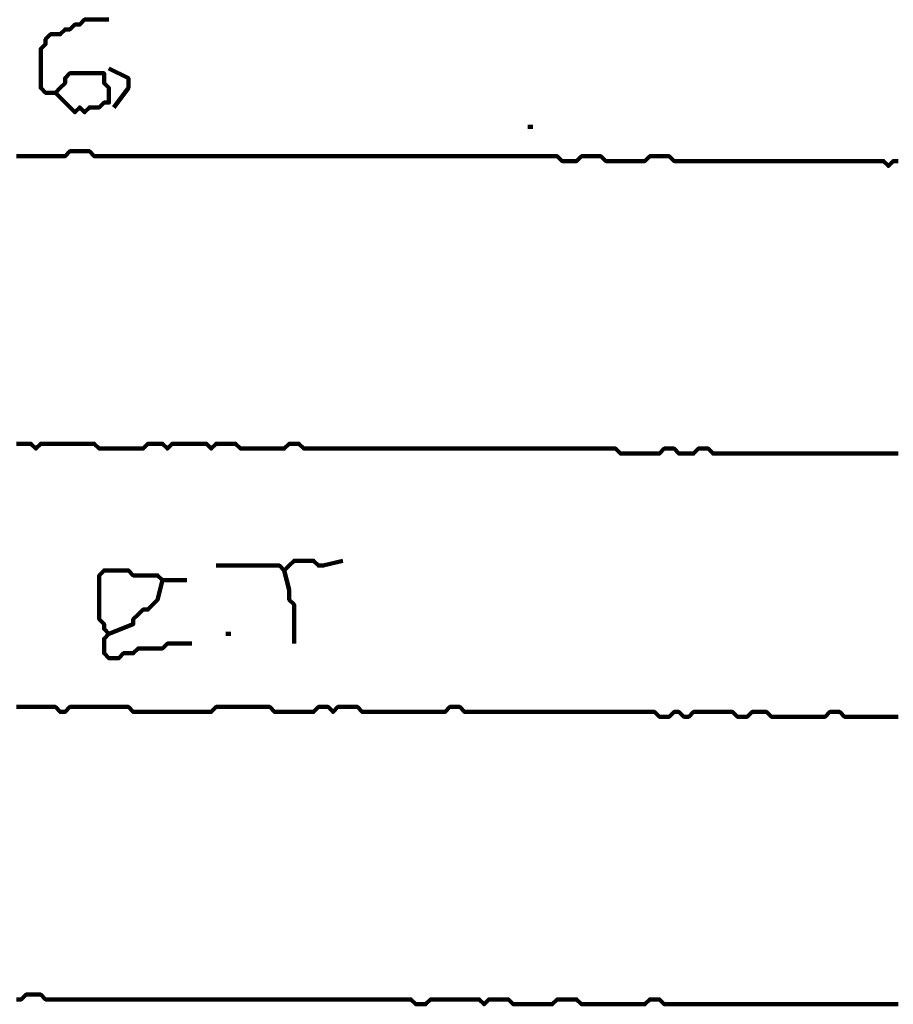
# Model space of a CAD drawing. Header units: metres. Extents: x 1959 to 4131, y 3282 to 4313.
# Tile 109 of 256: x 2382.34 to 2384, y 4290.33 to 4292.19. Entities that reach past the tile are written whole.
import ezdxf

# ---------------------------------------------------------------- set-up
doc = ezdxf.new("R2010")
doc.units = ezdxf.units.M
doc.layers.add('P', color=250, linetype='Continuous', lineweight=100)

msp = doc.modelspace()

# ---------------------------------------------------------------- linework, layer by layer
at = {"layer": 'P', "color": 0, "linetype": 'Continuous'}
for points in [[(2382.4108, 4292.0548), (2382.4477, 4292.0179), (2382.4569, 4292.0271), (2382.4662, 4292.0179), (2382.4754, 4292.0271), (2382.4846, 4292.0271), (2382.4939, 4292.0271), (2382.5031, 4292.0363), (2382.5123, 4292.0363), (2382.5123, 4292.0456), (2382.5123, 4292.0548), (2382.5123, 4292.064), (2382.5031, 4292.0733), (2382.5031, 4292.0825), (2382.5031, 4292.0917), (2382.4939, 4292.0917), (2382.4846, 4292.0917), (2382.4754, 4292.0917), (2382.4662, 4292.0917), (2382.4569, 4292.0917), (2382.4477, 4292.0917), (2382.4385, 4292.0917), (2382.4292, 4292.0825), (2382.4292, 4292.0733), (2382.42, 4292.064), (2382.4108, 4292.0548), (2382.4016, 4292.0548), (2382.3923, 4292.0548), (2382.3831, 4292.064), (2382.3831, 4292.0733), (2382.3831, 4292.0825), (2382.3831, 4292.0917), (2382.3831, 4292.1009), (2382.3831, 4292.1102), (2382.3831, 4292.1194), (2382.3831, 4292.1286), (2382.3831, 4292.1379), (2382.3923, 4292.1471), (2382.3923, 4292.1563), (2382.4016, 4292.1656), (2382.4108, 4292.1656), (2382.42, 4292.1656), (2382.4292, 4292.1748), (2382.4385, 4292.1748), (2382.4477, 4292.184), (2382.4569, 4292.184), (2382.4662, 4292.1933), (2382.4754, 4292.1933), (2382.5123, 4292.1933)], [(2382.5123, 4292.1009), (2382.5492, 4292.0825), (2382.5492, 4292.0733), (2382.5492, 4292.064), (2382.5216, 4292.0271)], [(2383.3062, 4291.9902), (2383.3154, 4291.9902)], [(2382.3369, 4291.9348), (2382.3462, 4291.9348), (2382.3554, 4291.9348), (2382.3646, 4291.9348), (2382.3739, 4291.9348), (2382.3831, 4291.9348), (2382.3923, 4291.9348), (2382.4016, 4291.9348), (2382.4108, 4291.9348), (2382.42, 4291.9348), (2382.4292, 4291.9348), (2382.4385, 4291.944), (2382.4477, 4291.944), (2382.4569, 4291.944), (2382.4662, 4291.944), (2382.4754, 4291.944), (2382.4846, 4291.9348), (2382.4939, 4291.9348), (2382.5031, 4291.9348), (2382.5123, 4291.9348), (2382.5216, 4291.9348), (2382.5308, 4291.9348), (2382.54, 4291.9348), (2382.5492, 4291.9348), (2382.5585, 4291.9348), (2382.5677, 4291.9348), (2382.5769, 4291.9348), (2382.5862, 4291.9348), (2382.5954, 4291.9348), (2382.6046, 4291.9348), (2382.6139, 4291.9348), (2382.6231, 4291.9348), (2382.6323, 4291.9348), (2382.6416, 4291.9348), (2382.6508, 4291.9348), (2382.66, 4291.9348), (2382.6692, 4291.9348), (2382.6785, 4291.9348), (2382.6877, 4291.9348), (2382.6969, 4291.9348), (2382.7062, 4291.9348), (2382.7154, 4291.9348), (2382.7246, 4291.9348), (2382.7339, 4291.9348), (2382.7431, 4291.9348), (2382.7523, 4291.9348), (2382.7616, 4291.9348), (2382.7708, 4291.9348), (2382.78, 4291.9348), (2382.7892, 4291.9348), (2382.7985, 4291.9348), (2382.8077, 4291.9348), (2382.8169, 4291.9348), (2382.8262, 4291.9348), (2382.8354, 4291.9348), (2382.8446, 4291.9348), (2382.8539, 4291.9348), (2382.8631, 4291.9348), (2382.8723, 4291.9348), (2382.8816, 4291.9348), (2382.8908, 4291.9348), (2382.9, 4291.9348), (2382.9092, 4291.9348), (2382.9185, 4291.9348), (2382.9277, 4291.9348), (2382.9369, 4291.9348), (2382.9462, 4291.9348), (2382.9554, 4291.9348), (2382.9646, 4291.9348), (2382.9739, 4291.9348), (2382.9831, 4291.9348), (2382.9923, 4291.9348), (2383.0016, 4291.9348), (2383.0108, 4291.9348), (2383.02, 4291.9348), (2383.0292, 4291.9348), (2383.0385, 4291.9348), (2383.0477, 4291.9348), (2383.0569, 4291.9348), (2383.0662, 4291.9348), (2383.0754, 4291.9348), (2383.0846, 4291.9348), (2383.0939, 4291.9348), (2383.1031, 4291.9348), (2383.1123, 4291.9348), (2383.1216, 4291.9348), (2383.1308, 4291.9348), (2383.14, 4291.9348), (2383.1492, 4291.9348), (2383.1585, 4291.9348), (2383.1677, 4291.9348), (2383.1769, 4291.9348), (2383.1862, 4291.9348), (2383.1954, 4291.9348), (2383.2046, 4291.9348), (2383.2139, 4291.9348), (2383.2231, 4291.9348), (2383.2323, 4291.9348), (2383.2416, 4291.9348), (2383.2508, 4291.9348), (2383.26, 4291.9348), (2383.2692, 4291.9348), (2383.2785, 4291.9348), (2383.2877, 4291.9348), (2383.2969, 4291.9348), (2383.3062, 4291.9348), (2383.3154, 4291.9348), (2383.3246, 4291.9348), (2383.3339, 4291.9348), (2383.3431, 4291.9348), (2383.3523, 4291.9348), (2383.3616, 4291.9348), (2383.3708, 4291.9256), (2383.38, 4291.9256), (2383.3892, 4291.9256), (2383.3985, 4291.9256), (2383.4077, 4291.9348), (2383.4169, 4291.9348), (2383.4262, 4291.9348), (2383.4354, 4291.9348), (2383.4446, 4291.9348), (2383.4539, 4291.9256), (2383.4631, 4291.9256), (2383.4723, 4291.9256), (2383.4816, 4291.9256), (2383.4908, 4291.9256), (2383.5, 4291.9256), (2383.5092, 4291.9256), (2383.5185, 4291.9256), (2383.5277, 4291.9256), (2383.5369, 4291.9348), (2383.5462, 4291.9348), (2383.5554, 4291.9348), (2383.5646, 4291.9348), (2383.5739, 4291.9348), (2383.5831, 4291.9256), (2383.5923, 4291.9256), (2383.6016, 4291.9256), (2383.6108, 4291.9256), (2383.62, 4291.9256), (2383.6292, 4291.9256), (2383.6385, 4291.9256), (2383.6477, 4291.9256), (2383.6569, 4291.9256), (2383.6662, 4291.9256), (2383.6754, 4291.9256), (2383.6846, 4291.9256), (2383.6939, 4291.9256), (2383.7031, 4291.9256), (2383.7123, 4291.9256), (2383.7216, 4291.9256), (2383.7308, 4291.9256), (2383.74, 4291.9256), (2383.7492, 4291.9256), (2383.7585, 4291.9256), (2383.7677, 4291.9256), (2383.7769, 4291.9256), (2383.7862, 4291.9256), (2383.7954, 4291.9256), (2383.8046, 4291.9256), (2383.8139, 4291.9256), (2383.8231, 4291.9256), (2383.8323, 4291.9256), (2383.8416, 4291.9256), (2383.8508, 4291.9256), (2383.86, 4291.9256), (2383.8692, 4291.9256), (2383.8785, 4291.9256), (2383.8877, 4291.9256), (2383.8969, 4291.9256), (2383.9062, 4291.9256), (2383.9154, 4291.9256), (2383.9246, 4291.9256), (2383.9339, 4291.9256), (2383.9431, 4291.9256), (2383.9523, 4291.9256), (2383.9616, 4291.9256), (2383.9708, 4291.9256), (2383.98, 4291.9256), (2383.9892, 4291.9163), (2383.9985, 4291.9256), (2384.0077, 4291.9256)], [(2382.3369, 4291.3902), (2382.3462, 4291.3902), (2382.3554, 4291.3902), (2382.3646, 4291.3902), (2382.3739, 4291.3809), (2382.3831, 4291.3902), (2382.3923, 4291.3902), (2382.4016, 4291.3902), (2382.4108, 4291.3902), (2382.42, 4291.3902), (2382.4292, 4291.3902), (2382.4385, 4291.3902), (2382.4477, 4291.3902), (2382.4569, 4291.3902), (2382.4662, 4291.3902), (2382.4754, 4291.3902), (2382.4846, 4291.3902), (2382.4939, 4291.3809), (2382.5031, 4291.3809), (2382.5123, 4291.3809), (2382.5216, 4291.3809), (2382.5308, 4291.3809), (2382.54, 4291.3809), (2382.5492, 4291.3809), (2382.5585, 4291.3809), (2382.5677, 4291.3809), (2382.5769, 4291.3809), (2382.5862, 4291.3902), (2382.5954, 4291.3902), (2382.6046, 4291.3902), (2382.6139, 4291.3902), (2382.6231, 4291.3809), (2382.6323, 4291.3902), (2382.6416, 4291.3902), (2382.6508, 4291.3902), (2382.66, 4291.3902), (2382.6692, 4291.3902), (2382.6785, 4291.3902), (2382.6877, 4291.3902), (2382.6969, 4291.3902), (2382.7062, 4291.3809), (2382.7154, 4291.3902), (2382.7246, 4291.3902), (2382.7339, 4291.3902), (2382.7431, 4291.3902), (2382.7523, 4291.3902), (2382.7616, 4291.3809), (2382.7708, 4291.3809), (2382.78, 4291.3809), (2382.7892, 4291.3809), (2382.7985, 4291.3809), (2382.8077, 4291.3809), (2382.8169, 4291.3809), (2382.8262, 4291.3809), (2382.8354, 4291.3809), (2382.8446, 4291.3809), (2382.8539, 4291.3902), (2382.8631, 4291.3902), (2382.8723, 4291.3902), (2382.8816, 4291.3809), (2382.8908, 4291.3809), (2382.9, 4291.3809), (2382.9092, 4291.3809), (2382.9185, 4291.3809), (2382.9277, 4291.3809), (2382.9369, 4291.3809), (2382.9462, 4291.3809), (2382.9554, 4291.3809), (2382.9646, 4291.3809), (2382.9739, 4291.3809), (2382.9831, 4291.3809), (2382.9923, 4291.3809), (2383.0016, 4291.3809), (2383.0108, 4291.3809), (2383.02, 4291.3809), (2383.0292, 4291.3809), (2383.0385, 4291.3809), (2383.0477, 4291.3809), (2383.0569, 4291.3809), (2383.0662, 4291.3809), (2383.0754, 4291.3809), (2383.0846, 4291.3809), (2383.0939, 4291.3809), (2383.1031, 4291.3809), (2383.1123, 4291.3809), (2383.1216, 4291.3809), (2383.1308, 4291.3809), (2383.14, 4291.3809), (2383.1492, 4291.3809), (2383.1585, 4291.3809), (2383.1677, 4291.3809), (2383.1769, 4291.3809), (2383.1862, 4291.3809), (2383.1954, 4291.3809), (2383.2046, 4291.3809), (2383.2139, 4291.3809), (2383.2231, 4291.3809), (2383.2323, 4291.3809), (2383.2416, 4291.3809), (2383.2508, 4291.3809), (2383.26, 4291.3809), (2383.2692, 4291.3809), (2383.2785, 4291.3809), (2383.2877, 4291.3809), (2383.2969, 4291.3809), (2383.3062, 4291.3809), (2383.3154, 4291.3809), (2383.3246, 4291.3809), (2383.3339, 4291.3809), (2383.3431, 4291.3809), (2383.3523, 4291.3809), (2383.3616, 4291.3809), (2383.3708, 4291.3809), (2383.38, 4291.3809), (2383.3892, 4291.3809), (2383.3985, 4291.3809), (2383.4077, 4291.3809), (2383.4169, 4291.3809), (2383.4262, 4291.3809), (2383.4354, 4291.3809), (2383.4446, 4291.3809), (2383.4539, 4291.3809), (2383.4631, 4291.3809), (2383.4723, 4291.3809), (2383.4816, 4291.3717), (2383.4908, 4291.3717), (2383.5, 4291.3717), (2383.5092, 4291.3717), (2383.5185, 4291.3717), (2383.5277, 4291.3717), (2383.5369, 4291.3717), (2383.5462, 4291.3717), (2383.5554, 4291.3717), (2383.5646, 4291.3809), (2383.5739, 4291.3809), (2383.5831, 4291.3809), (2383.5923, 4291.3717), (2383.6016, 4291.3717), (2383.6108, 4291.3717), (2383.62, 4291.3717), (2383.6292, 4291.3809), (2383.6385, 4291.3809), (2383.6477, 4291.3809), (2383.6569, 4291.3717), (2383.6662, 4291.3717), (2383.6754, 4291.3717), (2383.6846, 4291.3717), (2383.6939, 4291.3717), (2383.7031, 4291.3717), (2383.7123, 4291.3717), (2383.7216, 4291.3717), (2383.7308, 4291.3717), (2383.74, 4291.3717), (2383.7492, 4291.3717), (2383.7585, 4291.3717), (2383.7677, 4291.3717), (2383.7769, 4291.3717), (2383.7862, 4291.3717), (2383.7954, 4291.3717), (2383.8046, 4291.3717), (2383.8139, 4291.3717), (2383.8231, 4291.3717), (2383.8323, 4291.3717), (2383.8416, 4291.3717), (2383.8508, 4291.3717), (2383.86, 4291.3717), (2383.8692, 4291.3717), (2383.8785, 4291.3717), (2383.8877, 4291.3717), (2383.8969, 4291.3717), (2383.9062, 4291.3717), (2383.9154, 4291.3717), (2383.9246, 4291.3717), (2383.9339, 4291.3717), (2383.9431, 4291.3717), (2383.9523, 4291.3717), (2383.9616, 4291.3717), (2383.9708, 4291.3717), (2383.98, 4291.3717), (2383.9892, 4291.3717), (2383.9985, 4291.3717), (2384.0077, 4291.3717)], [(2382.7154, 4291.1594), (2382.7523, 4291.1594), (2382.7616, 4291.1594), (2382.7708, 4291.1594), (2382.78, 4291.1594), (2382.7892, 4291.1594), (2382.7985, 4291.1594), (2382.8077, 4291.1594), (2382.8169, 4291.1594), (2382.8262, 4291.1594), (2382.8354, 4291.1594), (2382.8446, 4291.1502), (2382.8539, 4291.1594), (2382.8631, 4291.1686), (2382.8723, 4291.1686), (2382.8816, 4291.1686), (2382.8908, 4291.1686), (2382.9, 4291.1686), (2382.9092, 4291.1594), (2382.9185, 4291.1594), (2382.9554, 4291.1686)], [(2382.6692, 4291.0117), (2382.6323, 4291.0117), (2382.6231, 4291.0117), (2382.6139, 4291.0025), (2382.6046, 4291.0025), (2382.5954, 4291.0025), (2382.5862, 4291.0025), (2382.5769, 4291.0025), (2382.5677, 4291.0025), (2382.5585, 4290.9933), (2382.5492, 4290.9933), (2382.54, 4290.9933), (2382.5308, 4290.984), (2382.5216, 4290.984), (2382.5123, 4290.984), (2382.5031, 4290.9933), (2382.5031, 4291.0025), (2382.5031, 4291.0117), (2382.5031, 4291.0209), (2382.5123, 4291.0302), (2382.5031, 4291.0394), (2382.5031, 4291.0486), (2382.4939, 4291.0579), (2382.4939, 4291.0671), (2382.4939, 4291.0763), (2382.4939, 4291.0856), (2382.4939, 4291.0948), (2382.4939, 4291.104), (2382.4939, 4291.1133), (2382.4939, 4291.1225), (2382.4939, 4291.1317), (2382.4939, 4291.1409), (2382.5031, 4291.1502), (2382.5123, 4291.1502), (2382.5216, 4291.1502), (2382.5308, 4291.1502), (2382.54, 4291.1502), (2382.5492, 4291.1502), (2382.5585, 4291.1409), (2382.5677, 4291.1409), (2382.5769, 4291.1409), (2382.5862, 4291.1409), (2382.5954, 4291.1409), (2382.6046, 4291.1409), (2382.6139, 4291.1317), (2382.6231, 4291.1317), (2382.6323, 4291.1317), (2382.6416, 4291.1317), (2382.66, 4291.1317)], [(2382.8446, 4291.1502), (2382.8539, 4291.1133), (2382.8539, 4291.104), (2382.8539, 4291.0948), (2382.8631, 4291.0856), (2382.8631, 4291.0763), (2382.8631, 4291.0671), (2382.8631, 4291.0579), (2382.8631, 4291.0117)], [(2382.6139, 4291.1317), (2382.6046, 4291.0948), (2382.5954, 4291.0856), (2382.5862, 4291.0763), (2382.5769, 4291.0763), (2382.5677, 4291.0671), (2382.5585, 4291.0579), (2382.5585, 4291.0486), (2382.5123, 4291.0302)], [(2382.7339, 4291.0302), (2382.7431, 4291.0302)], [(2384.0077, 4290.8733), (2383.9985, 4290.8733), (2383.9892, 4290.8733), (2383.98, 4290.8733), (2383.9708, 4290.8733), (2383.9616, 4290.8733), (2383.9523, 4290.8733), (2383.9431, 4290.8733), (2383.9339, 4290.8733), (2383.9246, 4290.8733), (2383.9154, 4290.8733), (2383.9062, 4290.8733), (2383.8969, 4290.8825), (2383.8877, 4290.8825), (2383.8785, 4290.8825), (2383.8692, 4290.8733), (2383.86, 4290.8733), (2383.8508, 4290.8733), (2383.8416, 4290.8733), (2383.8323, 4290.8733), (2383.8231, 4290.8733), (2383.8139, 4290.8733), (2383.8046, 4290.8733), (2383.7954, 4290.8733), (2383.7862, 4290.8733), (2383.7769, 4290.8733), (2383.7677, 4290.8733), (2383.7585, 4290.8825), (2383.7492, 4290.8825), (2383.74, 4290.8825), (2383.7308, 4290.8825), (2383.7216, 4290.8733), (2383.7123, 4290.8733), (2383.7031, 4290.8733), (2383.6939, 4290.8825), (2383.6846, 4290.8825), (2383.6754, 4290.8825), (2383.6662, 4290.8825), (2383.6569, 4290.8825), (2383.6477, 4290.8825), (2383.6385, 4290.8825), (2383.6292, 4290.8825), (2383.62, 4290.8825), (2383.6108, 4290.8733), (2383.6016, 4290.8733), (2383.5923, 4290.8825), (2383.5831, 4290.8825), (2383.5739, 4290.8733), (2383.5646, 4290.8733), (2383.5554, 4290.8733), (2383.5462, 4290.8825), (2383.5369, 4290.8825), (2383.5277, 4290.8825), (2383.5185, 4290.8825), (2383.5092, 4290.8825), (2383.5, 4290.8825), (2383.4908, 4290.8825), (2383.4816, 4290.8825), (2383.4723, 4290.8825), (2383.4631, 4290.8825), (2383.4539, 4290.8825), (2383.4446, 4290.8825), (2383.4354, 4290.8825), (2383.4262, 4290.8825), (2383.4169, 4290.8825), (2383.4077, 4290.8825), (2383.3985, 4290.8825), (2383.3892, 4290.8825), (2383.38, 4290.8825), (2383.3708, 4290.8825), (2383.3616, 4290.8825), (2383.3523, 4290.8825), (2383.3431, 4290.8825), (2383.3339, 4290.8825), (2383.3246, 4290.8825), (2383.3154, 4290.8825), (2383.3062, 4290.8825), (2383.2969, 4290.8825), (2383.2877, 4290.8825), (2383.2785, 4290.8825), (2383.2692, 4290.8825), (2383.26, 4290.8825), (2383.2508, 4290.8825), (2383.2416, 4290.8825), (2383.2323, 4290.8825), (2383.2231, 4290.8825), (2383.2139, 4290.8825), (2383.2046, 4290.8825), (2383.1954, 4290.8825), (2383.1862, 4290.8825), (2383.1769, 4290.8917), (2383.1677, 4290.8917), (2383.1585, 4290.8917), (2383.1492, 4290.8825), (2383.14, 4290.8825), (2383.1308, 4290.8825), (2383.1216, 4290.8825), (2383.1123, 4290.8825), (2383.1031, 4290.8825), (2383.0939, 4290.8825), (2383.0846, 4290.8825), (2383.0754, 4290.8825), (2383.0662, 4290.8825), (2383.0569, 4290.8825), (2383.0477, 4290.8825), (2383.0385, 4290.8825), (2383.0292, 4290.8825), (2383.02, 4290.8825), (2383.0108, 4290.8825), (2383.0016, 4290.8825), (2382.9923, 4290.8825), (2382.9831, 4290.8917), (2382.9739, 4290.8917), (2382.9646, 4290.8917), (2382.9554, 4290.8917), (2382.9462, 4290.8917), (2382.9369, 4290.8825), (2382.9277, 4290.8917), (2382.9185, 4290.8917), (2382.9092, 4290.8917), (2382.9, 4290.8825), (2382.8908, 4290.8825), (2382.8816, 4290.8825), (2382.8723, 4290.8825), (2382.8631, 4290.8825), (2382.8539, 4290.8825), (2382.8446, 4290.8825), (2382.8354, 4290.8825), (2382.8262, 4290.8825), (2382.8169, 4290.8917), (2382.8077, 4290.8917), (2382.7985, 4290.8917), (2382.7892, 4290.8917), (2382.78, 4290.8917), (2382.7708, 4290.8917), (2382.7616, 4290.8917), (2382.7523, 4290.8917), (2382.7431, 4290.8917), (2382.7339, 4290.8917), (2382.7246, 4290.8917), (2382.7154, 4290.8917), (2382.7062, 4290.8825), (2382.6969, 4290.8825), (2382.6877, 4290.8825), (2382.6785, 4290.8825), (2382.6692, 4290.8825), (2382.66, 4290.8825), (2382.6508, 4290.8825), (2382.6416, 4290.8825), (2382.6323, 4290.8825), (2382.6231, 4290.8825), (2382.6139, 4290.8825), (2382.6046, 4290.8825), (2382.5954, 4290.8825), (2382.5862, 4290.8825), (2382.5769, 4290.8825), (2382.5677, 4290.8825), (2382.5585, 4290.8825), (2382.5492, 4290.8917), (2382.54, 4290.8917), (2382.5308, 4290.8917), (2382.5216, 4290.8917), (2382.5123, 4290.8917), (2382.5031, 4290.8917), (2382.4939, 4290.8917), (2382.4846, 4290.8917), (2382.4754, 4290.8917), (2382.4662, 4290.8917), (2382.4569, 4290.8917), (2382.4477, 4290.8917), (2382.4385, 4290.8917), (2382.4292, 4290.8825), (2382.42, 4290.8825), (2382.4108, 4290.8917), (2382.4016, 4290.8917), (2382.3923, 4290.8917), (2382.3831, 4290.8917), (2382.3739, 4290.8917), (2382.3646, 4290.8917), (2382.3554, 4290.8917), (2382.3462, 4290.8917), (2382.3369, 4290.8917)], [(2382.3369, 4290.3379), (2382.3462, 4290.3379), (2382.3554, 4290.3471), (2382.3646, 4290.3471), (2382.3739, 4290.3471), (2382.3831, 4290.3471), (2382.3923, 4290.3379), (2382.4016, 4290.3379), (2382.4108, 4290.3379), (2382.42, 4290.3379), (2382.4292, 4290.3379), (2382.4385, 4290.3379), (2382.4477, 4290.3379), (2382.4569, 4290.3379), (2382.4662, 4290.3379), (2382.4754, 4290.3379), (2382.4846, 4290.3379), (2382.4939, 4290.3379), (2382.5031, 4290.3379), (2382.5123, 4290.3379), (2382.5216, 4290.3379), (2382.5308, 4290.3379), (2382.54, 4290.3379), (2382.5492, 4290.3379), (2382.5585, 4290.3379), (2382.5677, 4290.3379), (2382.5769, 4290.3379), (2382.5862, 4290.3379), (2382.5954, 4290.3379), (2382.6046, 4290.3379), (2382.6139, 4290.3379), (2382.6231, 4290.3379), (2382.6323, 4290.3379), (2382.6416, 4290.3379), (2382.6508, 4290.3379), (2382.66, 4290.3379), (2382.6692, 4290.3379), (2382.6785, 4290.3379), (2382.6877, 4290.3379), (2382.6969, 4290.3379), (2382.7062, 4290.3379), (2382.7154, 4290.3379), (2382.7246, 4290.3379), (2382.7339, 4290.3379), (2382.7431, 4290.3379), (2382.7523, 4290.3379), (2382.7616, 4290.3379), (2382.7708, 4290.3379), (2382.78, 4290.3379), (2382.7892, 4290.3379), (2382.7985, 4290.3379), (2382.8077, 4290.3379), (2382.8169, 4290.3379), (2382.8262, 4290.3379), (2382.8354, 4290.3379), (2382.8446, 4290.3379), (2382.8539, 4290.3379), (2382.8631, 4290.3379), (2382.8723, 4290.3379), (2382.8816, 4290.3379), (2382.8908, 4290.3379), (2382.9, 4290.3379), (2382.9092, 4290.3379), (2382.9185, 4290.3379), (2382.9277, 4290.3379), (2382.9369, 4290.3379), (2382.9462, 4290.3379), (2382.9554, 4290.3379), (2382.9646, 4290.3379), (2382.9739, 4290.3379), (2382.9831, 4290.3379), (2382.9923, 4290.3379), (2383.0016, 4290.3379), (2383.0108, 4290.3379), (2383.02, 4290.3379), (2383.0292, 4290.3379), (2383.0385, 4290.3379), (2383.0477, 4290.3379), (2383.0569, 4290.3379), (2383.0662, 4290.3379), (2383.0754, 4290.3379), (2383.0846, 4290.3379), (2383.0939, 4290.3286), (2383.1031, 4290.3286), (2383.1123, 4290.3286), (2383.1216, 4290.3379), (2383.1308, 4290.3379), (2383.14, 4290.3379), (2383.1492, 4290.3379), (2383.1585, 4290.3379), (2383.1677, 4290.3379), (2383.1769, 4290.3379), (2383.1862, 4290.3379), (2383.1954, 4290.3379), (2383.2046, 4290.3379), (2383.2139, 4290.3379), (2383.2231, 4290.3286), (2383.2323, 4290.3379), (2383.2416, 4290.3379), (2383.2508, 4290.3379), (2383.26, 4290.3379), (2383.2692, 4290.3379), (2383.2785, 4290.3286), (2383.2877, 4290.3286), (2383.2969, 4290.3286), (2383.3062, 4290.3286), (2383.3154, 4290.3286), (2383.3246, 4290.3286), (2383.3339, 4290.3286), (2383.3431, 4290.3286), (2383.3523, 4290.3286), (2383.3616, 4290.3379), (2383.3708, 4290.3379), (2383.38, 4290.3379), (2383.3892, 4290.3379), (2383.3985, 4290.3379), (2383.4077, 4290.3286), (2383.4169, 4290.3286), (2383.4262, 4290.3286), (2383.4354, 4290.3286), (2383.4446, 4290.3286), (2383.4539, 4290.3286), (2383.4631, 4290.3286), (2383.4723, 4290.3286), (2383.4816, 4290.3286), (2383.4908, 4290.3286), (2383.5, 4290.3286), (2383.5092, 4290.3286), (2383.5185, 4290.3286), (2383.5277, 4290.3286), (2383.5369, 4290.3379), (2383.5462, 4290.3379), (2383.5554, 4290.3379), (2383.5646, 4290.3286), (2383.5739, 4290.3286), (2383.5831, 4290.3286), (2383.5923, 4290.3286), (2383.6016, 4290.3286), (2383.6108, 4290.3286), (2383.62, 4290.3286), (2383.6292, 4290.3286), (2383.6385, 4290.3286), (2383.6477, 4290.3286), (2383.6569, 4290.3286), (2383.6662, 4290.3286), (2383.6754, 4290.3286), (2383.6846, 4290.3286), (2383.6939, 4290.3286), (2383.7031, 4290.3286), (2383.7123, 4290.3286), (2383.7216, 4290.3286), (2383.7308, 4290.3286), (2383.74, 4290.3286), (2383.7492, 4290.3286), (2383.7585, 4290.3286), (2383.7677, 4290.3286), (2383.7769, 4290.3286), (2383.7862, 4290.3286), (2383.7954, 4290.3286), (2383.8046, 4290.3286), (2383.8139, 4290.3286), (2383.8231, 4290.3286), (2383.8323, 4290.3286), (2383.8416, 4290.3286), (2383.8508, 4290.3286), (2383.86, 4290.3286), (2383.8692, 4290.3286), (2383.8785, 4290.3286), (2383.8877, 4290.3286), (2383.8969, 4290.3286), (2383.9062, 4290.3286), (2383.9154, 4290.3286), (2383.9246, 4290.3286), (2383.9339, 4290.3286), (2383.9431, 4290.3286), (2383.9523, 4290.3286), (2383.9616, 4290.3286), (2383.9708, 4290.3286), (2383.98, 4290.3286), (2383.9892, 4290.3286), (2383.9985, 4290.3286), (2384.0077, 4290.3286)]]:
    msp.add_lwpolyline(points, dxfattribs=at)

doc.saveas('drawing.dxf')
